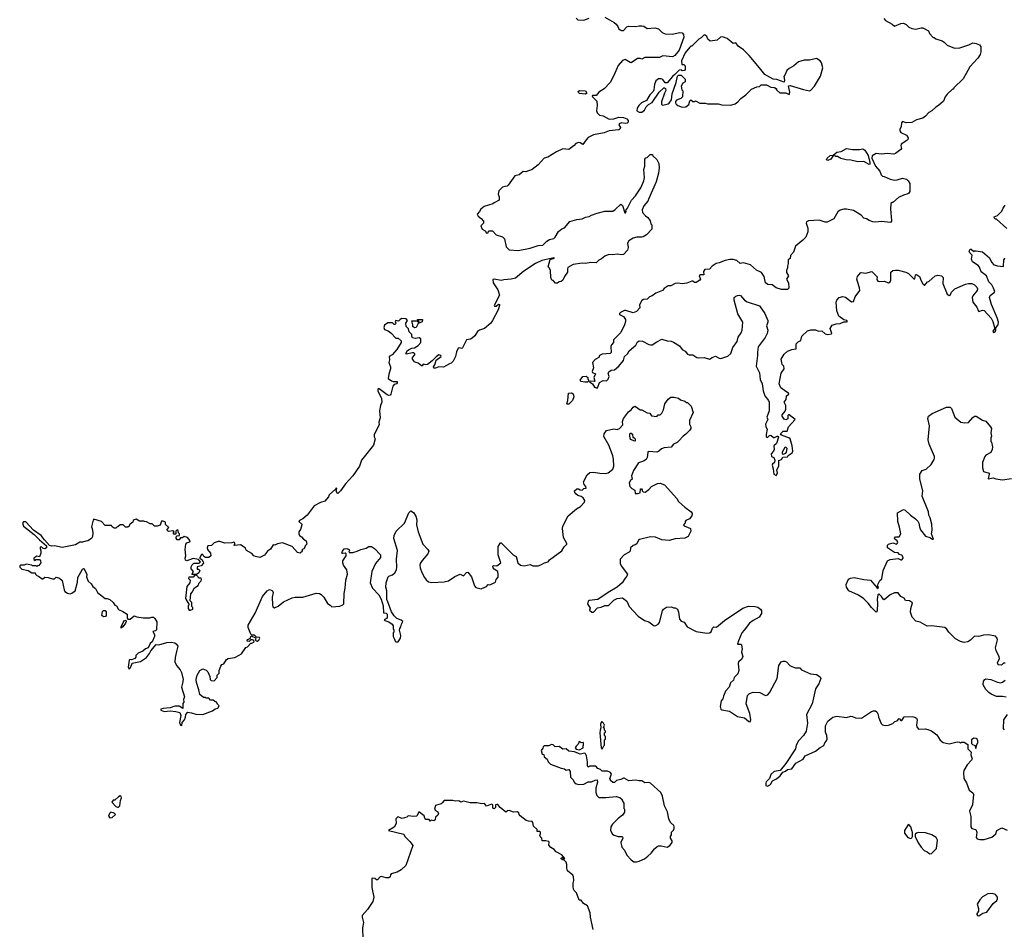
# Model space of a CAD drawing. Extents: x 1985742 to 2252716, y 78271 to 266492.
# Tile 165 of 250: x 2073300 to 2084514, y 221748 to 232112. Entities that reach past the tile are written whole.
import ezdxf

# ---------------------------------------------------------------- set-up
doc = ezdxf.new("R2010")
doc.units = 0

msp = doc.modelspace()

# ---------------------------------------------------------------- linework, layer by layer
at = {"layer": '0CON10XD'}
for points in [[(2079965, 232141), (2080071, 232081), (2080093, 232063), (2080113, 232033), (2080125, 232010), (2080140, 231995), (2080155, 231990), (2080175, 231990), (2080215, 232030), (2080235, 232038), (2080315, 232033), (2080357, 232043), (2080385, 232042), (2080407, 232037), (2080445, 232012), (2080535, 232020), (2080575, 232007), (2080618, 231968), (2080652, 231952), (2080735, 231949), (2080814, 231966), (2080845, 231961), (2080861, 231945), (2080864, 231915), (2080809, 231765), (2080762, 231705), (2080735, 231688), (2080625, 231702), (2080585, 231680), (2080418, 231682), (2080385, 231662), (2080365, 231670), (2080335, 231670), (2080265, 231622), (2080253, 231623), (2080195, 231658), (2080164, 231646), (2080115, 231590), (2080068, 231475), (2080024, 231396), (2079958, 231325), (2079895, 231288), (2079865, 231250), (2079825, 231250), (2079820, 231245), (2079824, 231234), (2079872, 231185), (2079878, 231135), (2079868, 231075), (2079875, 231050), (2079903, 231023), (2079945, 231017), (2080015, 230980), (2080065, 230982), (2080125, 231000), (2080178, 230998), (2080215, 230982), (2080228, 230965), (2080228, 230945), (2080217, 230933), (2080195, 230928), (2080155, 230937), (2080128, 230925), (2080122, 230915), (2080142, 230885), (2080136, 230864), (2080125, 230858), (2080015, 230847), (2079955, 230823), (2079835, 230800), (2079775, 230770), (2079750, 230745), (2079715, 230692), (2079685, 230711), (2079665, 230713), (2079635, 230702), (2079613, 230677), (2079555, 230632), (2079485, 230640), (2079412, 230608), (2079315, 230547), (2079274, 230536), (2079205, 230460), (2079135, 230406), (2079065, 230380), (2079035, 230382), (2078987, 230343), (2078940, 230335), (2078865, 230228), (2078853, 230217), (2078825, 230213), (2078797, 230203), (2078758, 230162), (2078750, 230125), (2078760, 230095), (2078760, 230055), (2078703, 230027), (2078687, 230013), (2078590, 229985), (2078552, 229955), (2078538, 229925), (2078512, 229895), (2078520, 229875), (2078555, 229848), (2078582, 229815), (2078582, 229795), (2078552, 229765), (2078568, 229725), (2078600, 229705), (2078615, 229680), (2078635, 229682), (2078638, 229702), (2078645, 229708), (2078685, 229708), (2078725, 229662), (2078799, 229639), (2078820, 229615), (2078839, 229525), (2078875, 229489), (2078978, 229482), (2079115, 229508), (2079205, 229538), (2079257, 229543), (2079305, 229590), (2079333, 229607), (2079385, 229620), (2079400, 229635), (2079435, 229700), (2079475, 229730), (2079505, 229740), (2079565, 229812), (2079644, 229836), (2079706, 229844), (2079745, 229863), (2079785, 229870), (2079814, 229886), (2079875, 229906), (2079965, 229929), (2080055, 229930), (2080082, 229948), (2080145, 230012), (2080166, 229996), (2080193, 229913), (2080205, 229910), (2080206, 229926), (2080200, 229935), (2080223, 229965), (2080268, 230055), (2080312, 230105), (2080374, 230196), (2080408, 230275), (2080417, 230315), (2080408, 230405), (2080420, 230445), (2080420, 230525), (2080432, 230538), (2080448, 230542), (2080482, 230578), (2080508, 230578), (2080512, 230562), (2080555, 230520), (2080578, 230475), (2080582, 230425), (2080576, 230364), (2080547, 230265), (2080467, 230075), (2080452, 230045), (2080409, 229991), (2080388, 229945), (2080394, 229914), (2080427, 229877), (2080455, 229858), (2080482, 229822), (2080488, 229788), (2080498, 229775), (2080498, 229725), (2080439, 229661), (2080401, 229639), (2080385, 229633), (2080327, 229633), (2080288, 229622)], [(2079638, 232128), (2079655, 232110), (2079725, 232108), (2079785, 232131)], [(2083142, 232125), (2083160, 232105), (2083235, 232062), (2083265, 232038), (2083335, 232068), (2083365, 232072), (2083395, 232058), (2083425, 232028), (2083461, 232011), (2083505, 232003), (2083565, 232020), (2083585, 232020), (2083650, 231985), (2083660, 231955), (2083705, 231910), (2083715, 231910), (2083733, 231893), (2083805, 231870), (2083830, 231855), (2083863, 231823), (2083945, 231788), (2084009, 231791), (2084110, 231825), (2084155, 231847), (2084195, 231842), (2084230, 231825), (2084248, 231805), (2084248, 231745), (2084240, 231715), (2084212, 231675), (2084120, 231575), (2084097, 231533), (2084045, 231440), (2083940, 231335), (2083935, 231320), (2083925, 231320), (2083862, 231265), (2083840, 231235), (2083820, 231185), (2083766, 231134), (2083734, 231116), (2083690, 231075), (2083654, 231056), (2083616, 231014), (2083585, 230992), (2083515, 230973), (2083459, 230941), (2083395, 230937), (2083355, 230952), (2083341, 230939), (2083339, 230891), (2083323, 230865), (2083322, 230845), (2083336, 230826), (2083400, 230795), (2083419, 230765), (2083414, 230746), (2083402, 230735), (2083340, 230695), (2083334, 230675), (2083343, 230645), (2083337, 230635), (2083275, 230586), (2083255, 230579), (2083184, 230586), (2083115, 230581), (2083055, 230586), (2083009, 230561), (2083006, 230535), (2083046, 230445), (2083098, 230385), (2083110, 230345), (2083125, 230330), (2083147, 230327), (2083215, 230297), (2083265, 230284), (2083295, 230287), (2083355, 230308), (2083400, 230295), (2083420, 230275), (2083438, 230245), (2083438, 230155), (2083428, 230135), (2083415, 230127), (2083365, 230112), (2083310, 230085), (2083245, 230030), (2083235, 230030), (2083222, 230018), (2083218, 229955), (2083230, 229825), (2083229, 229815), (2083217, 229803), (2083115, 229813), (2083046, 229804), (2083018, 229808), (2082975, 229824), (2082945, 229844), (2082915, 229851), (2082885, 229884), (2082797, 229937), (2082715, 229954), (2082685, 229954), (2082645, 229942), (2082617, 229923), (2082574, 229845), (2082495, 229806), (2082475, 229806), (2082405, 229828), (2082285, 229819), (2082262, 229808), (2082257, 229795), (2082278, 229735), (2082276, 229696), (2082254, 229635), (2082221, 229599), (2082137, 229533), (2082112, 229465), (2082078, 229425), (2082075, 229390), (2082052, 229375), (2082052, 229335), (2082043, 229305), (2082046, 229284), (2082033, 229255), (2082035, 229230), (2082057, 229195), (2082034, 229155), (2082056, 229115), (2082059, 229055), (2082045, 229037), (2081975, 229039), (2081915, 229058), (2081870, 229090), (2081820, 229095), (2081794, 229114), (2081777, 229187), (2081750, 229230), (2081690, 229260), (2081625, 229318), (2081545, 229342), (2081505, 229334), (2081468, 229368), (2081425, 229380), (2081389, 229381), (2081335, 229370), (2081265, 229341), (2081232, 229335), (2081186, 229304), (2081155, 229271), (2081103, 229265), (2081087, 229245), (2081090, 229205), (2081055, 229207), (2081040, 229195), (2081052, 229155), (2081048, 229145), (2081005, 229119), (2080985, 229119), (2080965, 229133), (2080955, 229134), (2080899, 229111), (2080845, 229104), (2080795, 229109), (2080765, 229106), (2080715, 229080), (2080685, 229079), (2080641, 229049), (2080620, 229025), (2080545, 228997), (2080505, 228966), (2080472, 228955), (2080445, 228928), (2080405, 228923), (2080385, 228913), (2080358, 228865), (2080362, 228828), (2080324, 228786), (2080285, 228773), (2080205, 228798), (2080187, 228797), (2080142, 228775), (2080132, 228765), (2080132, 228755), (2080175, 228731), (2080198, 228695), (2080198, 228675), (2080187, 228635), (2080145, 228549), (2080064, 228465), (2080063, 228435), (2080041, 228409), (2080033, 228387), (2080038, 228322), (2080025, 228309), (2079935, 228302), (2079905, 228286), (2079895, 228264), (2079855, 228241), (2079823, 228207), (2079836, 228144)], [(2080385, 231060), (2080415, 231080), (2080435, 231120), (2080460, 231145), (2080505, 231170), (2080583, 231287), (2080635, 231337), (2080645, 231337), (2080655, 231327), (2080659, 231305), (2080642, 231275), (2080608, 231175), (2080610, 231145), (2080625, 231138), (2080685, 231153), (2080698, 231162), (2080722, 231198), (2080732, 231268), (2080777, 231395), (2080793, 231467), (2080805, 231480), (2080835, 231480), (2080878, 231435), (2080880, 231405), (2080851, 231389), (2080834, 231356), (2080842, 231315), (2080852, 231302), (2080850, 231235), (2080830, 231215), (2080780, 231195), (2080768, 231182), (2080768, 231165), (2080775, 231150), (2080795, 231133), (2080845, 231117), (2080885, 231118), (2080922, 231145), (2080933, 231187), (2080945, 231200), (2080965, 231180), (2080985, 231180), (2080995, 231188), (2081045, 231163), (2081105, 231162), (2081135, 231154), (2081255, 231154), (2081295, 231141), (2081399, 231139), (2081448, 231155), (2081478, 231175), (2081512, 231215), (2081570, 231255), (2081635, 231322), (2081695, 231348), (2081727, 231353), (2081745, 231370), (2081805, 231370), (2081853, 231343), (2081895, 231340), (2081905, 231330), (2081918, 231328), (2081920, 231315), (2081958, 231278), (2082025, 231278), (2082065, 231260), (2082070, 231285), (2082055, 231360), (2082075, 231362), (2082225, 231316), (2082295, 231303), (2082309, 231311), (2082352, 231355), (2082422, 231468), (2082447, 231565), (2082432, 231622), (2082418, 231645), (2082375, 231672), (2082295, 231650), (2082235, 231650), (2082195, 231641), (2082169, 231631), (2082115, 231588), (2082065, 231558), (2082037, 231533), (2082015, 231480), (2082002, 231465), (2082010, 231425), (2082008, 231402), (2081922, 231432), (2081883, 231433), (2081812, 231472), (2081787, 231487), (2081727, 231565), (2081608, 231705), (2081545, 231768), (2081481, 231811), (2081455, 231850), (2081425, 231842), (2081358, 231898), (2081305, 231918), (2081280, 231915), (2081245, 231878), (2081165, 231868), (2081139, 231889), (2081125, 231922), (2081107, 231937), (2081095, 231938), (2081063, 231907), (2081035, 231892), (2080955, 231810), (2080945, 231810), (2080932, 231798), (2080878, 231735), (2080838, 231645), (2080842, 231602), (2080865, 231600), (2080880, 231585), (2080878, 231545), (2080870, 231535), (2080845, 231530), (2080835, 231540), (2080812, 231538), (2080763, 231487), (2080734, 231466), (2080675, 231392), (2080652, 231392), (2080625, 231430), (2080605, 231438), (2080575, 231438), (2080544, 231416), (2080528, 231375), (2080523, 231315), (2080516, 231294), (2080478, 231255), (2080439, 231191), (2080380, 231165), (2080350, 231135), (2080332, 231105), (2080330, 231075), (2080355, 231060), (2080385, 231060)], [(2079745, 231263), (2079675, 231272), (2079663, 231283), (2079662, 231295), (2079675, 231307), (2079743, 231303), (2079760, 231275), (2079745, 231263)], [(2082975, 230462), (2082915, 230497), (2082845, 230492), (2082765, 230512), (2082714, 230514), (2082651, 230531), (2082615, 230552), (2082595, 230552), (2082585, 230560), (2082562, 230558), (2082538, 230525), (2082505, 230508), (2082490, 230515), (2082498, 230535), (2082532, 230565), (2082565, 230570), (2082605, 230602), (2082655, 230610), (2082715, 230643), (2082785, 230634), (2082865, 230634), (2082901, 230641), (2082927, 230627), (2082962, 230565), (2082982, 230485), (2082982, 230468), (2082975, 230462)], [(2084544, 229734), (2084425, 229840), (2084415, 229840), (2084402, 229852), (2084400, 229865), (2084435, 229880), (2084485, 229930), (2084500, 229965), (2084525, 230000)], [(2080288, 229622), (2080236, 229594), (2080223, 229565), (2080230, 229515), (2080222, 229488), (2080175, 229438), (2080155, 229433), (2080105, 229442), (2080055, 229434), (2080010, 229435), (2079964, 229416), (2079925, 229387), (2079896, 229374), (2079865, 229343), (2079806, 229346), (2079745, 229334), (2079705, 229338), (2079605, 229323), (2079543, 229287), (2079538, 229275), (2079538, 229235), (2079503, 229187), (2079486, 229144), (2079465, 229130), (2079443, 229127), (2079425, 229110), (2079402, 229112), (2079375, 229140), (2079362, 229145), (2079348, 229175), (2079347, 229255), (2079335, 229280), (2079320, 229295), (2079342, 229378), (2079390, 229395), (2079385, 229400), (2079245, 229370), (2079174, 229336), (2079043, 229247), (2078945, 229166), (2078896, 229154), (2078815, 229150), (2078785, 229142), (2078704, 229156), (2078688, 229152), (2078694, 229115), (2078744, 229034), (2078764, 228975), (2078704, 228854), (2078708, 228848), (2078725, 228849), (2078755, 228870), (2078765, 228868), (2078766, 228856), (2078749, 228805), (2078686, 228685), (2078664, 228655), (2078595, 228593), (2078535, 228576), (2078515, 228561), (2078485, 228510), (2078455, 228484), (2078435, 228472), (2078387, 228463), (2078345, 228374), (2078335, 228367), (2078305, 228372), (2078295, 228368), (2078274, 228326), (2078262, 228275), (2078235, 228220), (2078215, 228198), (2078195, 228192), (2078125, 228152), (2078075, 228157), (2078035, 228140), (2078015, 228142), (2078014, 228155), (2078029, 228181), (2078045, 228232), (2078099, 228275), (2078096, 228286), (2078075, 228294), (2078045, 228272), (2077997, 228224), (2077944, 228184), (2077925, 228181), (2077895, 228188), (2077885, 228170), (2077875, 228170), (2077837, 228197), (2077792, 228212), (2077790, 228225), (2077773, 228243), (2077772, 228265), (2077800, 228295), (2077800, 228305), (2077787, 228317), (2077775, 228318), (2077702, 228302), (2077700, 228315), (2077718, 228342), (2077735, 228353), (2077765, 228368), (2077795, 228372), (2077840, 228400), (2077870, 228435), (2077868, 228475), (2077848, 228488), (2077805, 228480), (2077775, 228488), (2077767, 228505), (2077767, 228525), (2077736, 228555), (2077728, 228588), (2077702, 228615), (2077696, 228654), (2077716, 228685), (2077700, 228705), (2077654, 228706), (2077635, 228698), (2077615, 228678), (2077584, 228686), (2077578, 228675), (2077582, 228655), (2077575, 228640), (2077565, 228640), (2077545, 228660), (2077493, 228657), (2077455, 228630), (2077448, 228605), (2077454, 228584), (2077496, 228566), (2077526, 228546), (2077582, 228482), (2077612, 228482), (2077646, 228454), (2077646, 228434), (2077595, 228355), (2077542, 228295), (2077507, 228273), (2077510, 228235), (2077503, 228207), (2077523, 228155), (2077523, 228135), (2077503, 228075), (2077498, 228025), (2077536, 227996), (2077555, 227988), (2077598, 227988), (2077600, 227975), (2077590, 227965), (2077564, 227956), (2077548, 227935), (2077526, 227845), (2077518, 227835), (2077505, 227831), (2077485, 227838), (2077395, 227908), (2077385, 227910), (2077378, 227902), (2077380, 227885), (2077420, 227795), (2077423, 227755), (2077408, 227715), (2077398, 227655), (2077407, 227575), (2077392, 227528), (2077393, 227495), (2077337, 227385), (2077338, 227358), (2077348, 227335), (2077331, 227265), (2077194, 227095), (2077170, 227025), (2077096, 226914), (2077011, 226825), (2076955, 226743), (2076925, 226712), (2076915, 226718), (2076906, 226745), (2076912, 226772), (2076905, 226778), (2076897, 226763), (2076825, 226698), (2076816, 226675), (2076775, 226627), (2076725, 226612), (2076655, 226572), (2076573, 226465), (2076523, 226425), (2076487, 226405), (2076481, 226395), (2076512, 226365), (2076514, 226355), (2076498, 226305), (2076481, 226275), (2076479, 226255), (2076488, 226235), (2076509, 226219), (2076532, 226192), (2076562, 226175), (2076570, 226135), (2076553, 226117), (2076538, 226082), (2076525, 226080), (2076513, 226067), (2076520, 226055), (2076495, 226032), (2076465, 226042), (2076405, 226108), (2076295, 226151), (2076235, 226139), (2076205, 226126), (2076185, 226128), (2076155, 226080), (2076124, 226056), (2076090, 226010), (2076034, 225986), (2075985, 225994), (2075965, 226004), (2075945, 226030), (2075882, 226065), (2075868, 226095), (2075815, 226127), (2075745, 226120), (2075740, 226125), (2075750, 226135), (2075750, 226145), (2075748, 226155), (2075735, 226160), (2075715, 226152), (2075635, 226147), (2075580, 226165), (2075560, 226165), (2075515, 226153), (2075485, 226122), (2075442, 226118), (2075437, 226095), (2075438, 226075), (2075475, 226032), (2075478, 226002), (2075456, 225984), (2075415, 225986), (2075397, 225995), (2075385, 226020), (2075370, 226020), (2075350, 225985), (2075350, 225975), (2075375, 225960), (2075390, 225935), (2075392, 225918), (2075365, 225888), (2075323, 225877), (2075323, 225853), (2075335, 225850), (2075350, 225835), (2075339, 225811), (2075315, 225790), (2075265, 225790), (2075263, 225797), (2075278, 225825), (2075253, 225855), (2075253, 225877), (2075265, 225900), (2075285, 225920), (2075345, 225920), (2075358, 225935), (2075335, 225960), (2075275, 225972), (2075205, 225947), (2075189, 225955), (2075186, 225975), (2075194, 226005), (2075184, 226075), (2075194, 226136), (2075205, 226153), (2075237, 226163), (2075242, 226175), (2075212, 226212), (2075175, 226223), (2075155, 226208), (2075132, 226208), (2075115, 226184), (2075094, 226184), (2075082, 226205), (2075083, 226217), (2075095, 226230), (2075120, 226235), (2075120, 226255), (2075110, 226265), (2075105, 226290), (2075095, 226300), (2075080, 226285), (2075080, 226255), (2075075, 226250), (2075052, 226252), (2075050, 226265), (2075060, 226275), (2075045, 226288), (2074995, 226280), (2074980, 226295), (2074980, 226305), (2075000, 226325), (2074962, 226362), (2074960, 226385), (2074935, 226400), (2074915, 226400), (2074898, 226352), (2074865, 226340), (2074835, 226340), (2074808, 226368), (2074785, 226368), (2074745, 226392), (2074723, 226393), (2074715, 226400), (2074665, 226397), (2074625, 226420), (2074602, 226415), (2074592, 226405), (2074590, 226385), (2074560, 226365), (2074550, 226355), (2074548, 226342), (2074532, 226328), (2074505, 226330), (2074477, 226357), (2074445, 226358), (2074418, 226332), (2074405, 226330), (2074395, 226320), (2074375, 226320), (2074352, 226332), (2074345, 226350), (2074275, 226350), (2074230, 226395), (2074145, 226422), (2074135, 226410), (2074118, 226335), (2074127, 226315), (2074132, 226265), (2074130, 226225), (2074118, 226202), (2074077, 226173), (2074055, 226172), (2074015, 226158), (2073985, 226158), (2073935, 226127), (2073785, 226097), (2073696, 226116), (2073665, 226114), (2073641, 226121), (2073581, 226185), (2073544, 226235), (2073456, 226295), (2073369, 226389), (2073345, 226389), (2073331, 226375), (2073343, 226343), (2073465, 226245), (2073525, 226185), (2073607, 226117), (2073607, 226093), (2073585, 226083), (2073566, 226086), (2073545, 226110), (2073535, 226100), (2073532, 226085), (2073542, 226062), (2073542, 226035), (2073525, 225990), (2073495, 226000), (2073460, 225975), (2073462, 225962), (2073475, 225950), (2073485, 225960), (2073525, 225960), (2073538, 225948), (2073540, 225925), (2073518, 225892), (2073505, 225890), (2073495, 225880), (2073485, 225890), (2073445, 225890), (2073437, 225897), (2073375, 225910), (2073352, 225898), (2073313, 225897), (2073300, 225890), (2073300, 225875), (2073325, 225852), (2073396, 225836), (2073438, 225808), (2073475, 225810), (2073480, 225795), (2073495, 225780), (2073515, 225772), (2073555, 225740), (2073565, 225740), (2073585, 225760), (2073625, 225758), (2073675, 225740), (2073697, 225743), (2073715, 225760), (2073755, 225750), (2073782, 225722), (2073807, 225615), (2073816, 225596), (2073846, 225576), (2073875, 225570), (2073894, 225576), (2073930, 225605), (2073960, 225705), (2073961, 225755), (2074015, 225851), (2074025, 225859), (2074035, 225856), (2074065, 225792), (2074061, 225765), (2074081, 225715), (2074113, 225685), (2074133, 225653), (2074165, 225632), (2074187, 225587), (2074275, 225518), (2074295, 225518), (2074325, 225507), (2074365, 225471), (2074385, 225442), (2074403, 225433), (2074425, 225390), (2074475, 225370), (2074525, 225337), (2074524, 225294), (2074532, 225282), (2074560, 225280), (2074605, 225318), (2074635, 225307), (2074705, 225298), (2074783, 225297), (2074804, 225306), (2074825, 225306), (2074841, 225291), (2074862, 225252), (2074859, 225161), (2074845, 225148), (2074818, 225142), (2074836, 225106), (2074836, 225085), (2074809, 225025), (2074786, 225005), (2074765, 224956), (2074732, 224945), (2074703, 224917), (2074648, 224895), (2074623, 224867), (2074622, 224848), (2074610, 224835), (2074575, 224820), (2074555, 224822), (2074548, 224815), (2074537, 224735), (2074545, 224713), (2074555, 224718), (2074570, 224745), (2074580, 224780), (2074675, 224800), (2074744, 224846), (2074780, 224890), (2074795, 224921), (2074855, 224992), (2074885, 224988), (2074975, 225016), (2075025, 225018), (2075065, 225010), (2075085, 224998), (2075102, 224975), (2075086, 224914)], [(2079836, 228144), (2079820, 228105), (2079824, 228094), (2079858, 228078), (2079837, 228035), (2079852, 227995), (2079845, 227990), (2079798, 227992), (2079790, 227985), (2079822, 227962), (2079845, 227927), (2079877, 227913), (2079886, 227924), (2079902, 227978), (2079945, 228000), (2079985, 227998), (2080002, 228015), (2080014, 228045), (2080002, 228085), (2080009, 228101), (2080035, 228118), (2080075, 228124), (2080123, 228165), (2080175, 228229), (2080188, 228275), (2080222, 228305), (2080241, 228339), (2080316, 228405), (2080335, 228443), (2080355, 228454), (2080395, 228449), (2080465, 228411), (2080485, 228407), (2080505, 228409), (2080557, 228443), (2080615, 228471), (2080675, 228453), (2080718, 228448), (2080748, 228438), (2080816, 228396), (2080843, 228355), (2080878, 228335), (2080905, 228302), (2080925, 228292), (2080965, 228292), (2081013, 228263), (2081035, 228258), (2081095, 228262), (2081155, 228243), (2081186, 228264), (2081225, 228278), (2081265, 228257), (2081285, 228253), (2081365, 228280), (2081400, 228310), (2081423, 228376), (2081470, 228445), (2081483, 228495), (2081517, 228543), (2081529, 228575), (2081534, 228665), (2081480, 228759), (2081438, 228915), (2081439, 228945), (2081455, 228961), (2081475, 228969), (2081495, 228973), (2081509, 228969), (2081555, 228917), (2081585, 228899), (2081725, 228851), (2081786, 228766), (2081820, 228685), (2081820, 228665), (2081806, 228625), (2081822, 228575), (2081814, 228535), (2081792, 228492), (2081709, 228385), (2081701, 228325), (2081703, 228285), (2081686, 228165), (2081725, 228088), (2081732, 228012), (2081756, 227965), (2081767, 227885), (2081787, 227825), (2081828, 227775), (2081836, 227755), (2081836, 227655), (2081810, 227585), (2081820, 227555), (2081794, 227505), (2081796, 227475), (2081812, 227445), (2081800, 227385), (2081803, 227363), (2081815, 227352), (2081840, 227375), (2081855, 227380), (2081885, 227352), (2081895, 227350), (2081925, 227368), (2081936, 227366), (2081942, 227355), (2081920, 227285), (2081887, 227255), (2081891, 227215), (2081886, 227195), (2081858, 227165), (2081862, 227135), (2081887, 227125), (2081899, 227095), (2081897, 227065), (2081874, 227046), (2081870, 227035), (2081883, 226995), (2081890, 226935), (2081915, 226920), (2081932, 226945), (2081923, 226985), (2081947, 227025), (2081945, 227090), (2081975, 227100), (2081991, 227129), (2082045, 227130), (2082053, 227147), (2082097, 227175), (2082106, 227194), (2082098, 227255), (2082076, 227336), (2082059, 227349), (2081983, 227373), (2081971, 227381), (2081966, 227395), (2081995, 227424), (2082040, 227425), (2082057, 227475), (2082130, 227555), (2082065, 227608), (2082055, 227610), (2082048, 227602), (2082047, 227565), (2082025, 227554), (2082005, 227562), (2081983, 227595), (2081985, 227610), (2082017, 227653), (2082024, 227676), (2082027, 227717), (2082007, 227755), (2082028, 227785), (2082034, 227825), (2082061, 227845), (2082057, 227857), (2082024, 227874), (2081969, 227919), (2081948, 227965), (2081974, 228086), (2082006, 228135), (2082003, 228165), (2081985, 228183), (2081979, 228205), (2081971, 228245), (2082005, 228301), (2082045, 228336), (2082095, 228354), (2082145, 228362), (2082145, 228418), (2082165, 228442), (2082195, 228457), (2082209, 228505), (2082274, 228566), (2082311, 228579), (2082365, 228578), (2082397, 228563), (2082435, 228567), (2082475, 228533), (2082505, 228526), (2082545, 228532), (2082550, 228535), (2082530, 228595), (2082555, 228632), (2082600, 228645), (2082645, 228649), (2082685, 228669), (2082715, 228669), (2082728, 228675), (2082720, 228685), (2082685, 228691), (2082629, 228735), (2082606, 228795), (2082598, 228895), (2082605, 228917), (2082633, 228947), (2082675, 228959), (2082705, 228950), (2082775, 228897), (2082795, 228902), (2082817, 228955), (2082868, 229025), (2082866, 229056), (2082842, 229128), (2082836, 229155), (2082841, 229185), (2082875, 229228), (2082885, 229231), (2082935, 229226), (2083004, 229244), (2083064, 229184), (2083062, 229152), (2083073, 229133), (2083095, 229128), (2083145, 229132), (2083195, 229113), (2083214, 229126), (2083222, 229145), (2083220, 229235), (2083245, 229254), (2083275, 229259), (2083305, 229257), (2083394, 229234), (2083421, 229221), (2083485, 229160), (2083495, 229158), (2083504, 229206), (2083515, 229210), (2083546, 229185), (2083565, 229137), (2083585, 229103), (2083605, 229083), (2083640, 229125), (2083655, 229130), (2083725, 229193), (2083755, 229203), (2083800, 229195), (2083817, 229175), (2083812, 229105), (2083863, 228985), (2083885, 228971), (2083896, 228974), (2083914, 229006), (2083952, 229045), (2084071, 229099), (2084105, 229108), (2084145, 229105), (2084175, 229092), (2084200, 229065), (2084208, 229045), (2084204, 229025), (2084156, 228965), (2084147, 228945), (2084154, 228894), (2084199, 228835), (2084221, 228791), (2084225, 228788), (2084265, 228801), (2084285, 228797), (2084365, 228710), (2084382, 228675), (2084402, 228605), (2084402, 228588), (2084384, 228565), (2084385, 228550), (2084395, 228548), (2084408, 228555), (2084417, 228575), (2084418, 228602), (2084443, 228637), (2084446, 228665), (2084431, 228715), (2084366, 228866), (2084346, 228945), (2084352, 228968), (2084397, 229003), (2084404, 229015), (2084391, 229055), (2084373, 229093), (2084336, 229125), (2084311, 229195), (2084251, 229241), (2084231, 229291), (2084215, 229313), (2084153, 229355), (2084140, 229385), (2084148, 229428), (2084120, 229455), (2084114, 229474), (2084125, 229498), (2084138, 229498), (2084165, 229470), (2084175, 229480), (2084195, 229480), (2084265, 229467), (2084345, 229397), (2084368, 229348), (2084395, 229320), (2084435, 229307), (2084505, 229300), (2084510, 229375), (2084522, 229395)], [(2077795, 228602), (2077778, 228615), (2077779, 228635), (2077765, 228680), (2077825, 228680), (2077835, 228670), (2077845, 228670), (2077850, 228675), (2077832, 228692), (2077832, 228698), (2077888, 228698), (2077885, 228670), (2077840, 228650), (2077815, 228604), (2077795, 228602)], [(2079735, 227981), (2079695, 227990), (2079684, 228005), (2079715, 228046), (2079752, 228052), (2079770, 228035), (2079770, 228015), (2079780, 228005), (2079778, 227992), (2079765, 227983), (2079735, 227981)], [(2075086, 224914), (2075070, 224845), (2075067, 224797), (2075084, 224754), (2075128, 224705), (2075142, 224675), (2075160, 224595), (2075156, 224554), (2075142, 224505), (2075176, 224395), (2075167, 224365), (2075168, 224335), (2075158, 224322), (2075158, 224265), (2075115, 224290), (2075065, 224290), (2075015, 224270), (2074935, 224264), (2074909, 224255), (2074907, 224245), (2074945, 224229), (2075015, 224237), (2075079, 224229), (2075125, 224217), (2075134, 224185), (2075120, 224105), (2075130, 224075), (2075145, 224070), (2075150, 224105), (2075176, 224134), (2075189, 224165), (2075192, 224195), (2075215, 224220), (2075255, 224216), (2075305, 224200), (2075385, 224197), (2075495, 224238), (2075525, 224261), (2075555, 224266), (2075570, 224295), (2075552, 224312), (2075550, 224325), (2075538, 224338), (2075522, 224342), (2075505, 224360), (2075475, 224360), (2075455, 224380), (2075425, 224380), (2075415, 224390), (2075395, 224390), (2075350, 224425), (2075342, 224475), (2075315, 224560), (2075308, 224595), (2075322, 224645), (2075352, 224695), (2075385, 224717), (2075425, 224702), (2075443, 224683), (2075467, 224627), (2075470, 224595), (2075482, 224582), (2075515, 224580), (2075550, 224615), (2075550, 224645), (2075570, 224665), (2075570, 224695), (2075590, 224745), (2075604, 224766), (2075625, 224773), (2075655, 224823), (2075675, 224833), (2075750, 224845), (2075800, 224870), (2075825, 224888), (2075875, 224960), (2075895, 224968), (2075932, 225008), (2075945, 225008), (2075970, 225025), (2075968, 225038), (2075953, 225047), (2075933, 225047), (2075915, 225028), (2075892, 225032), (2075895, 225048), (2075925, 225060), (2075935, 225090), (2075985, 225070), (2075988, 225055), (2075980, 225045), (2075993, 225033), (2076005, 225030), (2076025, 225043), (2076036, 225065), (2076031, 225071), (2075998, 225078), (2075975, 225100), (2075945, 225100), (2075932, 225112), (2075902, 225185), (2075902, 225215), (2075980, 225350), (2076065, 225538), (2076118, 225605), (2076145, 225618), (2076165, 225612), (2076180, 225605), (2076187, 225587), (2076177, 225533), (2076180, 225445), (2076184, 225424), (2076201, 225411), (2076242, 225428), (2076305, 225479), (2076405, 225524), (2076439, 225531), (2076525, 225532), (2076675, 225579), (2076715, 225574), (2076735, 225561), (2076762, 225532), (2076805, 225460), (2076835, 225442), (2076855, 225421), (2076945, 225428), (2076980, 225445), (2076992, 225458), (2076994, 225575), (2077006, 225635), (2077014, 225725), (2077033, 225795), (2077027, 225845), (2076986, 225896), (2076979, 225925), (2076982, 225948), (2077018, 226005), (2077020, 226025), (2077005, 226032), (2076975, 226028), (2076968, 226035), (2076975, 226058), (2076995, 226082), (2077025, 226086), (2077052, 226075), (2077058, 226062), (2077050, 226055), (2077052, 226042), (2077093, 226043), (2077145, 226057), (2077184, 226076), (2077245, 226090), (2077275, 226109), (2077305, 226108), (2077341, 226085), (2077411, 226015), (2077411, 225985), (2077354, 225915), (2077312, 225825), (2077292, 225695), (2077318, 225635), (2077389, 225559), (2077415, 225509), (2077440, 225435), (2077442, 225355), (2077475, 225351), (2077485, 225337), (2077486, 225294), (2077450, 225275), (2077460, 225265), (2077505, 225250), (2077542, 225225), (2077552, 225205), (2077552, 225175), (2077560, 225155), (2077560, 225135), (2077552, 225125), (2077552, 225085), (2077570, 225055), (2077575, 225030), (2077585, 225022), (2077610, 225025), (2077638, 225065), (2077640, 225095), (2077627, 225155), (2077630, 225175), (2077642, 225195), (2077647, 225225), (2077664, 225255), (2077645, 225271), (2077595, 225288), (2077565, 225320), (2077533, 225365), (2077492, 225479), (2077482, 225505), (2077480, 225605), (2077471, 225645), (2077473, 225697), (2077495, 225763), (2077505, 225773), (2077545, 225787), (2077572, 225808), (2077591, 225845), (2077596, 225875), (2077592, 225965), (2077601, 226065), (2077562, 226202), (2077563, 226235), (2077588, 226285), (2077682, 226375), (2077732, 226495), (2077753, 226517), (2077785, 226498), (2077813, 226455), (2077823, 226415), (2077820, 226355), (2077837, 226275), (2077890, 226135), (2077948, 226075), (2077958, 226055), (2077950, 226025), (2077882, 225949), (2077860, 225915), (2077856, 225895), (2077860, 225865), (2077880, 225815), (2077909, 225755), (2077931, 225731), (2077955, 225707), (2077995, 225699), (2078135, 225706), (2078185, 225720), (2078255, 225768), (2078315, 225793), (2078355, 225777), (2078388, 225812), (2078404, 225816), (2078446, 225765), (2078481, 225661), (2078495, 225644), (2078555, 225629), (2078565, 225631), (2078618, 225655), (2078635, 225678), (2078655, 225672), (2078712, 225698), (2078720, 225705), (2078727, 225735), (2078750, 225760), (2078751, 225791), (2078744, 225824), (2078705, 225850), (2078693, 225865), (2078690, 225885), (2078697, 225893), (2078735, 225890), (2078780, 225925), (2078750, 226015), (2078748, 226045), (2078751, 226109), (2078775, 226150), (2078785, 226150), (2078922, 226015), (2078953, 225995), (2078974, 225925), (2079005, 225896), (2079045, 225889), (2079115, 225904), (2079145, 225891), (2079205, 225890), (2079235, 225899), (2079276, 225924), (2079318, 225935), (2079335, 225957), (2079475, 226062), (2079502, 226105), (2079532, 226135), (2079532, 226145), (2079492, 226212), (2079482, 226315), (2079487, 226343), (2079545, 226459), (2079641, 226539), (2079686, 226564), (2079734, 226615), (2079736, 226635), (2079716, 226666), (2079695, 226680), (2079655, 226692), (2079635, 226708), (2079622, 226725), (2079620, 226745), (2079645, 226768), (2079665, 226766), (2079685, 226754), (2079705, 226750), (2079725, 226772), (2079750, 226775), (2079746, 226795), (2079728, 226815), (2079721, 226845), (2079764, 226926), (2079795, 226952), (2079835, 226957), (2079906, 226944), (2079975, 226940), (2080001, 226949), (2080055, 226992), (2080066, 227025), (2080063, 227105), (2080056, 227144), (2080040, 227185), (2080009, 227265), (2079953, 227363), (2079956, 227395), (2079985, 227432), (2080065, 227450), (2080105, 227442), (2080130, 227455), (2080170, 227495), (2080167, 227535), (2080175, 227568), (2080234, 227645), (2080264, 227666), (2080285, 227697), (2080305, 227707), (2080315, 227703), (2080365, 227668), (2080385, 227668), (2080445, 227632), (2080475, 227630), (2080495, 227600), (2080555, 227590), (2080572, 227608), (2080595, 227610), (2080615, 227630), (2080632, 227668), (2080648, 227735), (2080685, 227790), (2080715, 227810), (2080755, 227810), (2080805, 227798), (2080825, 227782), (2080877, 227767), (2080895, 227750), (2080905, 227750), (2080947, 227707), (2080970, 227635), (2080928, 227545), (2080928, 227505), (2080942, 227475), (2080942, 227455), (2080929, 227431), (2080885, 227388), (2080855, 227368), (2080808, 227312), (2080787, 227293), (2080746, 227274), (2080718, 227242), (2080638, 227232), (2080608, 227222), (2080580, 227195), (2080555, 227183), (2080465, 227192), (2080455, 227190), (2080452, 227182), (2080446, 227125), (2080435, 227102), (2080405, 227083), (2080347, 227063), (2080289, 226975), (2080268, 226915), (2080277, 226875), (2080255, 226860), (2080242, 226835), (2080250, 226795), (2080271, 226771), (2080305, 226750), (2080310, 226715), (2080335, 226713), (2080368, 226722), (2080370, 226765), (2080380, 226765), (2080390, 226755), (2080390, 226745), (2080402, 226732), (2080425, 226728), (2080465, 226758), (2080497, 226793), (2080565, 226828), (2080595, 226830), (2080645, 226812), (2080785, 226658), (2080805, 226622), (2080877, 226557), (2080948, 226505), (2080958, 226485), (2080955, 226460), (2080928, 226425), (2080888, 226405), (2080880, 226395), (2080880, 226375), (2080860, 226355), (2080868, 226345), (2080938, 226315), (2080942, 226285), (2080912, 226225), (2080876, 226204), (2080764, 226196), (2080695, 226178), (2080614, 226184), (2080540, 226215), (2080485, 226219), (2080360, 226190), (2080349, 226181), (2080329, 226141), (2080308, 226128), (2080285, 226120), (2080257, 226095), (2080251, 226055), (2080243, 226045), (2080183, 226015), (2080138, 225965), (2080140, 225915), (2080149, 225889), (2080222, 225795), (2080215, 225770), (2080195, 225750), (2080160, 225695), (2080106, 225645), (2080004, 225585), (2079885, 225504), (2079784, 225496), (2079774, 225486), (2079768, 225455), (2079797, 225407), (2079790, 225385), (2079815, 225363), (2079835, 225363), (2079880, 225410), (2079922, 225418), (2079965, 225437), (2080005, 225437), (2080065, 225499), (2080105, 225518), (2080165, 225524), (2080214, 225485), (2080243, 225425), (2080344, 225314), (2080415, 225266), (2080465, 225253), (2080495, 225228), (2080525, 225207), (2080545, 225210), (2080572, 225225), (2080587, 225245), (2080621, 225375), (2080634, 225396), (2080665, 225418), (2080725, 225422), (2080745, 225412), (2080765, 225412), (2080792, 225395), (2080803, 225363), (2080815, 225282), (2080835, 225260), (2080866, 225246), (2080903, 225193), (2081005, 225140), (2081125, 225122), (2081155, 225127), (2081175, 225137), (2081192, 225178), (2081205, 225194), (2081235, 225190), (2081327, 225265), (2081534, 225406), (2081602, 225428), (2081676, 225426), (2081705, 225418), (2081736, 225396), (2081748, 225375), (2081748, 225345), (2081722, 225305), (2081652, 225268), (2081611, 225235), (2081552, 225155), (2081524, 225126), (2081487, 225033)], [(2079535, 227730), (2079530, 227735), (2079542, 227775), (2079550, 227855), (2079585, 227862), (2079605, 227850), (2079612, 227815), (2079595, 227772), (2079555, 227732), (2079535, 227730)], [(2084525, 224780), (2084505, 224780), (2084482, 224758), (2084442, 224762), (2084438, 224785), (2084458, 224835), (2084457, 224853), (2084420, 224925), (2084412, 224955), (2084437, 225045), (2084433, 225065), (2084415, 225086), (2084335, 225104), (2084275, 225099), (2084225, 225084), (2084175, 225088), (2084129, 225041), (2084097, 225023), (2084055, 225014), (2084015, 225027), (2083958, 225058), (2083882, 225135), (2083859, 225169), (2083835, 225188), (2083685, 225204), (2083635, 225202), (2083555, 225246), (2083505, 225259), (2083466, 225306), (2083445, 225360), (2083448, 225405), (2083467, 225467), (2083435, 225492), (2083390, 225495), (2083375, 225520), (2083335, 225538), (2083305, 225582), (2083265, 225582), (2083215, 225558), (2083145, 225502), (2083135, 225508), (2083115, 225539), (2083085, 225570), (2083075, 225560), (2083065, 225505), (2083069, 225465), (2083064, 225376), (2083055, 225363), (2083001, 225415), (2082964, 225464), (2082915, 225514), (2082855, 225556), (2082743, 225605), (2082717, 225645), (2082713, 225675), (2082741, 225739), (2082761, 225749), (2082805, 225756), (2082912, 225732), (2082990, 225725), (2083062, 225642), (2083078, 225632), (2083080, 225645), (2083070, 225655), (2083078, 225685), (2083097, 225723), (2083117, 225743), (2083134, 225836), (2083184, 225946), (2083215, 225963), (2083305, 225974), (2083335, 225958), (2083345, 225959), (2083362, 225975), (2083362, 225985), (2083345, 226012), (2083320, 226020), (2083306, 226036), (2083262, 226042), (2083182, 226095), (2083182, 226125), (2083195, 226138), (2083245, 226152), (2083285, 226138), (2083295, 226142), (2083300, 226155), (2083293, 226175), (2083267, 226195), (2083262, 226205), (2083275, 226218), (2083315, 226221), (2083334, 226255), (2083321, 226331), (2083301, 226395), (2083297, 226495), (2083365, 226532), (2083385, 226522), (2083444, 226465), (2083503, 226423), (2083528, 226398), (2083541, 226375), (2083546, 226335), (2083559, 226299), (2083615, 226227), (2083665, 226213), (2083695, 226192), (2083708, 226195), (2083683, 226255), (2083694, 226296), (2083690, 226365), (2083668, 226438), (2083653, 226465), (2083649, 226505), (2083580, 226685), (2083586, 226744), (2083553, 226875), (2083552, 226935), (2083580, 226975), (2083625, 226990), (2083680, 227045), (2083715, 227100), (2083720, 227115), (2083717, 227135), (2083659, 227275), (2083647, 227325), (2083660, 227485), (2083641, 227569), (2083652, 227595), (2083694, 227626), (2083855, 227698), (2083897, 227697), (2083912, 227682), (2083952, 227585), (2084018, 227528), (2084065, 227518), (2084105, 227523), (2084155, 227580), (2084175, 227593), (2084195, 227596), (2084265, 227551), (2084305, 227538), (2084358, 227475), (2084368, 227455), (2084362, 227405), (2084368, 227365), (2084360, 227345), (2084360, 227305), (2084367, 227297), (2084378, 227245), (2084376, 227214), (2084359, 227181), (2084305, 227150), (2084293, 227135), (2084264, 227066), (2084264, 227006), (2084278, 226965), (2084340, 226945), (2084343, 226933), (2084330, 226880), (2084385, 226891), (2084419, 226879), (2084495, 226869), (2084595, 226884)], [(2080305, 227310), (2080255, 227330), (2080250, 227365), (2080250, 227395), (2080255, 227400), (2080265, 227400), (2080278, 227388), (2080282, 227352), (2080295, 227350), (2080308, 227335), (2080310, 227315), (2080305, 227310)], [(2081995, 227162), (2082027, 227173), (2082032, 227185), (2082040, 227225), (2082025, 227240), (2082014, 227236), (2081982, 227185), (2081985, 227170), (2081995, 227162)], [(2075245, 225383), (2075270, 225395), (2075270, 225415), (2075260, 225425), (2075262, 225472), (2075242, 225492), (2075248, 225572), (2075265, 225590), (2075291, 225639), (2075333, 225667), (2075343, 225697), (2075365, 225720), (2075370, 225735), (2075365, 225750), (2075345, 225750), (2075312, 225782), (2075292, 225778), (2075275, 225762), (2075225, 225760), (2075223, 225745), (2075240, 225725), (2075238, 225695), (2075203, 225655), (2075187, 225517), (2075230, 225445), (2075220, 225435), (2075218, 225405), (2075230, 225385), (2075245, 225383)], [(2074255, 225308), (2074234, 225325), (2074242, 225368), (2074255, 225379), (2074275, 225379), (2074284, 225365), (2074283, 225317), (2074275, 225311), (2074255, 225308)], [(2074455, 225180), (2074454, 225194), (2074478, 225245), (2074495, 225267), (2074509, 225269), (2074513, 225255), (2074505, 225235), (2074475, 225196), (2074455, 225180)], [(2081487, 225033), (2081474, 224995), (2081515, 224998), (2081522, 224985), (2081527, 224945), (2081522, 224905), (2081534, 224855), (2081519, 224821), (2081486, 224794), (2081482, 224775), (2081491, 224695), (2081480, 224660), (2081437, 224615), (2081431, 224585), (2081396, 224555), (2081379, 224505), (2081339, 224461), (2081314, 224406), (2081307, 224375), (2081288, 224352), (2081278, 224285), (2081287, 224257), (2081298, 224248), (2081384, 224234), (2081474, 224174), (2081555, 224156), (2081605, 224116), (2081618, 224112), (2081626, 224135), (2081617, 224205), (2081574, 224315), (2081588, 224412), (2081612, 224435), (2081655, 224448), (2081730, 224445), (2081795, 224413), (2081821, 224419), (2081845, 224448), (2081926, 224604), (2081944, 224755), (2081973, 224795), (2081995, 224804), (2082015, 224803), (2082034, 224794), (2082072, 224755), (2082095, 224741), (2082135, 224727), (2082185, 224726), (2082205, 224703), (2082305, 224660), (2082375, 224650), (2082415, 224623), (2082426, 224605), (2082400, 224545), (2082365, 224488), (2082324, 224315), (2082262, 224195), (2082272, 224098), (2082258, 224005), (2082227, 223955), (2082168, 223895), (2082144, 223845), (2082134, 223805), (2082024, 223636), (2081961, 223559), (2081892, 223545), (2081855, 223512), (2081839, 223465), (2081803, 223427), (2081798, 223412), (2081796, 223385), (2081815, 223380), (2081851, 223399), (2081875, 223440), (2081918, 223462), (2081962, 223498), (2081993, 223537), (2082022, 223548), (2082045, 223568), (2082095, 223578), (2082140, 223640), (2082222, 223688), (2082245, 223723), (2082364, 223776), (2082415, 223820), (2082459, 223841), (2082468, 223872), (2082488, 223895), (2082496, 223915), (2082494, 223955), (2082478, 223995), (2082478, 224065), (2082505, 224119), (2082560, 224165), (2082605, 224178), (2082715, 224161), (2082765, 224176), (2082785, 224171), (2082819, 224159), (2082888, 224155), (2083002, 224228), (2083025, 224237), (2083047, 224237), (2083062, 224225), (2083076, 224196), (2083081, 224165), (2083111, 224091), (2083125, 224077), (2083155, 224069), (2083195, 224074), (2083245, 224094), (2083266, 224114), (2083295, 224123), (2083315, 224148), (2083335, 224128), (2083345, 224128), (2083375, 224169), (2083465, 224171), (2083495, 224164), (2083512, 224152), (2083520, 224135), (2083514, 224074), (2083517, 224055), (2083535, 224028), (2083615, 224032), (2083655, 224022), (2083685, 224008), (2083744, 223965), (2083785, 223901), (2083818, 223878), (2083885, 223862), (2083975, 223882), (2084005, 223880), (2084015, 223870), (2084025, 223880), (2084055, 223880), (2084100, 223855), (2084098, 223805), (2084137, 223767), (2084133, 223737), (2084148, 223692), (2084140, 223675), (2084089, 223621), (2084054, 223556), (2084049, 223535), (2084051, 223465), (2084084, 223415), (2084114, 223334), (2084154, 223304), (2084164, 223285), (2084152, 223165), (2084118, 223095), (2084134, 223034), (2084133, 222915), (2084145, 222898), (2084188, 222885), (2084202, 222855), (2084192, 222795), (2084205, 222780), (2084235, 222772), (2084285, 222772), (2084371, 222799), (2084416, 222834), (2084428, 222875), (2084485, 222903), (2084545, 222876)], [(2084535, 224392), (2084495, 224400), (2084425, 224400), (2084365, 224426), (2084336, 224446), (2084302, 224482), (2084274, 224534), (2084277, 224575), (2084292, 224595), (2084305, 224600), (2084360, 224595), (2084435, 224562), (2084475, 224558), (2084495, 224563), (2084525, 224587)], [(2084515, 224021), (2084506, 224035), (2084510, 224135), (2084552, 224195)], [(2079935, 223800), (2079952, 223838), (2079960, 223845), (2079960, 223905), (2079970, 223915), (2079970, 223945), (2079960, 223955), (2079960, 223985), (2079970, 223995), (2079970, 224005), (2079960, 224015), (2079960, 224035), (2079950, 224045), (2079960, 224075), (2079950, 224095), (2079935, 224110), (2079925, 224110), (2079913, 224085), (2079920, 224045), (2079910, 224015), (2079909, 223985), (2079923, 223817), (2079935, 223800)], [(2080325, 222517), (2080355, 222523), (2080415, 222551), (2080455, 222581), (2080492, 222615), (2080529, 222665), (2080560, 222690), (2080575, 222697), (2080605, 222698), (2080675, 222684), (2080706, 222704), (2080732, 222735), (2080730, 222755), (2080713, 222785), (2080713, 222805), (2080723, 222825), (2080723, 222855), (2080745, 222878), (2080754, 222895), (2080754, 222915), (2080749, 222929), (2080713, 222965), (2080693, 223005), (2080677, 223085), (2080643, 223155), (2080622, 223265), (2080602, 223305), (2080485, 223412), (2080465, 223422), (2080418, 223418), (2080385, 223438), (2080355, 223438), (2080315, 223448), (2080238, 223438), (2080185, 223468), (2080175, 223468), (2080147, 223453), (2080098, 223442), (2080075, 223420), (2080055, 223420), (2080030, 223445), (2080030, 223455), (2080020, 223465), (2080040, 223515), (2080030, 223535), (2079995, 223550), (2079935, 223550), (2079915, 223570), (2079885, 223580), (2079860, 223605), (2079848, 223608), (2079795, 223607), (2079775, 223594), (2079765, 223610), (2079767, 223657), (2079757, 223725), (2079745, 223747), (2079735, 223754), (2079685, 223742), (2079665, 223749), (2079619, 223769), (2079555, 223778), (2079525, 223804), (2079485, 223802), (2079445, 223830), (2079398, 223828), (2079375, 223850), (2079355, 223852), (2079325, 223838), (2079275, 223838), (2079260, 223825), (2079258, 223812), (2079238, 223785), (2079250, 223745), (2079268, 223738), (2079272, 223712), (2079306, 223686), (2079320, 223655), (2079345, 223630), (2079465, 223582), (2079505, 223578), (2079525, 223562), (2079555, 223568), (2079570, 223545), (2079575, 223480), (2079605, 223450), (2079613, 223423), (2079628, 223408), (2079667, 223397), (2079725, 223400), (2079775, 223428), (2079812, 223428), (2079855, 223448), (2079875, 223450), (2079880, 223425), (2079862, 223355), (2079860, 223305), (2079872, 223272), (2079895, 223250), (2079975, 223248), (2080095, 223262), (2080135, 223250), (2080160, 223225), (2080160, 223215), (2080180, 223185), (2080180, 223125), (2080190, 223115), (2080187, 223083), (2080165, 223050), (2080115, 223012), (2080052, 222945), (2080032, 222915), (2080028, 222875), (2080051, 222831), (2080069, 222819), (2080115, 222807), (2080156, 222806), (2080165, 222800), (2080168, 222785), (2080148, 222735), (2080158, 222685), (2080188, 222648), (2080214, 222594), (2080265, 222538), (2080295, 222518), (2080325, 222517)], [(2079675, 223794), (2079718, 223815), (2079722, 223865), (2079720, 223875), (2079693, 223873), (2079672, 223888), (2079661, 223859), (2079637, 223835), (2079627, 223815), (2079639, 223799), (2079675, 223794)], [(2084195, 223810), (2084198, 223842), (2084213, 223875), (2084213, 223895), (2084206, 223916), (2084195, 223923), (2084165, 223926), (2084142, 223905), (2084140, 223865), (2084152, 223852), (2084188, 223838), (2084180, 223825), (2084185, 223810), (2084195, 223810)], [(2074415, 223139), (2074425, 223141), (2074440, 223155), (2074447, 223215), (2074460, 223245), (2074455, 223262), (2074445, 223268), (2074424, 223256), (2074385, 223220), (2074365, 223220), (2074350, 223195), (2074395, 223146), (2074415, 223139)], [(2079832, 221745), (2079800, 221885), (2079798, 221935), (2079768, 222015), (2079722, 222042), (2079695, 222080), (2079671, 222081), (2079642, 222165), (2079615, 222190), (2079608, 222205), (2079602, 222235), (2079603, 222273), (2079612, 222305), (2079608, 222345), (2079598, 222365), (2079540, 222415), (2079532, 222445), (2079532, 222485), (2079523, 222513), (2079498, 222538), (2079485, 222538), (2079465, 222550), (2079465, 222558), (2079485, 222570), (2079495, 222550), (2079510, 222555), (2079475, 222598), (2079409, 222629), (2079386, 222656), (2079348, 222678), (2079328, 222705), (2079330, 222735), (2079325, 222747), (2079293, 222757), (2079250, 222755), (2079248, 222785), (2079234, 222794), (2079222, 222815), (2079232, 222838), (2079230, 222855), (2079222, 222862), (2079192, 222862), (2079192, 222885), (2079153, 222923), (2079143, 222965), (2079135, 222977), (2079095, 222978), (2079069, 222989), (2079001, 223041), (2078990, 223055), (2078986, 223076), (2078966, 223086), (2078924, 223084), (2078875, 223100), (2078855, 223098), (2078835, 223082), (2078774, 223134), (2078745, 223168), (2078735, 223170), (2078720, 223165), (2078718, 223135), (2078705, 223121), (2078694, 223124), (2078689, 223135), (2078690, 223165), (2078675, 223172), (2078615, 223152), (2078595, 223180), (2078565, 223178), (2078505, 223190), (2078429, 223189), (2078355, 223207), (2078325, 223198), (2078303, 223213), (2078265, 223208), (2078234, 223216), (2078134, 223216), (2078113, 223187), (2078101, 223179), (2078035, 223160), (2078024, 223115), (2078035, 223101), (2078062, 223085), (2078070, 223065), (2078062, 223048), (2078037, 223025), (2078030, 222995), (2078017, 222983), (2077985, 222990), (2077975, 222980), (2077965, 223000), (2077925, 223000), (2077913, 223013), (2077905, 223040), (2077845, 223088), (2077822, 223038), (2077785, 223033), (2077725, 223040), (2077710, 223025), (2077655, 223009), (2077605, 223028), (2077585, 223008), (2077588, 222955), (2077565, 222910), (2077500, 222875), (2077675, 222832), (2077688, 222805), (2077746, 222746), (2077777, 222703), (2077698, 222475), (2077646, 222424), (2077600, 222400), (2077532, 222378), (2077523, 222367), (2077520, 222345), (2077504, 222336), (2077475, 222334), (2077421, 222349), (2077404, 222346), (2077375, 222313), (2077365, 222313), (2077345, 222328), (2077315, 222330), (2077310, 222325), (2077310, 222225), (2077333, 222115), (2077321, 222065), (2077261, 221975), (2077200, 221905), (2077199, 221885), (2077217, 221825), (2077206, 221765), (2077209, 221635)], [(2074328, 223018), (2074355, 223020), (2074390, 223055), (2074375, 223072), (2074338, 223082), (2074322, 223068), (2074310, 223035), (2074328, 223018)], [(2083445, 222782), (2083459, 222791), (2083468, 222805), (2083470, 222855), (2083463, 222863), (2083450, 222915), (2083425, 222940), (2083414, 222936), (2083377, 222875), (2083377, 222845), (2083415, 222792), (2083445, 222782)], [(2083665, 222608), (2083685, 222612), (2083742, 222668), (2083754, 222765), (2083737, 222795), (2083688, 222825), (2083615, 222847), (2083535, 222851), (2083512, 222845), (2083498, 222832), (2083500, 222805), (2083532, 222732), (2083565, 222684), (2083602, 222645), (2083635, 222632), (2083654, 222614), (2083665, 222608)], [(2084225, 221902), (2084268, 221932), (2084316, 221944), (2084385, 222042), (2084427, 222075), (2084438, 222095), (2084438, 222115), (2084413, 222143), (2084375, 222157), (2084325, 222151), (2084265, 222118), (2084234, 222085), (2084203, 222035), (2084218, 221985), (2084218, 221955), (2084200, 221925), (2084200, 221915), (2084210, 221905), (2084225, 221902)]]:
    msp.add_lwpolyline(points, dxfattribs=at)

doc.saveas('drawing.dxf')
